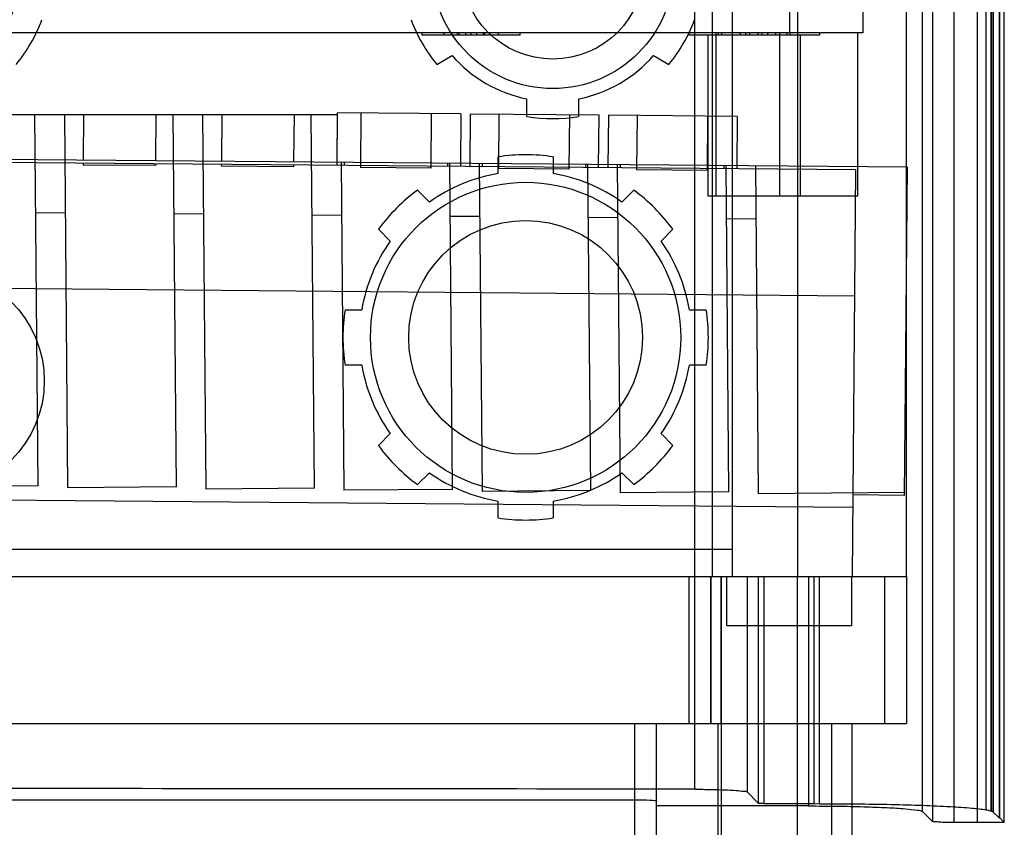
# Model space of a CAD drawing. Header units: millimetres. Extents: x 26 to 199, y 39 to 272.
# Tile 16 of 29: x 108 to 199, y 124 to 199. Entities that reach past the tile are written whole.
import ezdxf

# ---------------------------------------------------------------- set-up
doc = ezdxf.new("R2010")
doc.units = ezdxf.units.MM
doc.header["$LTSCALE"] = 20.161232
doc.layers.get('0').update_dxf_attribs({"linetype": 'CONTINUOUS'})

msp = doc.modelspace()

# ---------------------------------------------------------------- linework, layer by layer
at = {"color": 7, "linetype": 'Continuous'}
for p, q in [((192.269, 271.804), (192.269, 124.886)), ((194.266, 124.787), (194.266, 271.904)), ((196.381, 271.904), (196.381, 124.787)), ((198.877, 124.793), (198.877, 271.897)), ((191.37, 125.785), (191.37, 270.905)), ((197.223, 125.955), (197.223, 270.736)), ((197.664, 125.848), (197.664, 270.842)), ((197.7, 270.838), (197.7, 125.853)), ((197.866, 270.937), (197.866, 125.753)), ((198.415, 271.486), (198.415, 125.204)), ((198.466, 125.205), (198.466, 271.485)), ((170.424, 127.842), (170.424, 268.848)), ((172.017, 263.902), (172.017, 147.402)), ((189.874, 147.402), (189.874, 263.902)), ((179.169, 197.402), (179.169, 259.902)), ((179.874, 248.902), (179.874, 147.402)), ((185.874, 248.402), (185.874, 197.402)), ((173.874, 237.902), (173.874, 147.402)), ((185.874, 197.402), (38.874, 197.402)), ((145.374, 197.202), (145.374, 197.402)), ((147.374, 197.202), (147.374, 197.402)), ((148.124, 197.202), (148.124, 197.402)), ((148.624, 197.202), (148.624, 197.402)), ((148.749, 197.202), (148.749, 197.402)), ((149.374, 197.202), (149.374, 197.402)), ((149.874, 197.202), (149.874, 197.402)), ((150.374, 197.202), (150.374, 197.402)), ((150.999, 197.202), (150.999, 197.402)), ((151.124, 197.202), (151.124, 197.402)), ((151.624, 197.202), (151.624, 197.402)), ((152.374, 197.202), (152.374, 197.402)), ((154.374, 197.202), (154.374, 197.402)), ((169.874, 197.402), (169.874, 197.202)), ((172.35, 197.402), (172.35, 182.402)), ((172.574, 197.402), (172.574, 197.202)), ((172.874, 197.402), (172.874, 197.202)), ((174.624, 197.202), (174.624, 197.402)), ((175.124, 197.202), (175.124, 197.402)), ((175.499, 197.202), (175.499, 197.402)), ((176.249, 197.202), (176.249, 197.402)), ((176.624, 197.202), (176.624, 197.402)), ((177.124, 197.202), (177.124, 197.402)), ((177.874, 197.202), (177.874, 197.402)), ((178.224, 197.402), (178.224, 182.402)), ((178.874, 197.402), (178.874, 197.202)), ((179.174, 197.402), (179.174, 197.202)), ((181.874, 197.402), (181.874, 197.202)), ((185.416, 182.402), (185.416, 197.402)), ((154.374, 197.202), (145.374, 197.202)), ((181.874, 197.202), (169.874, 197.202)), ((171.624, 197.202), (171.624, 182.402)), ((180.124, 197.202), (180.124, 182.402)), ((146.717, 194.507), (148.116, 195.315)), ((166.633, 195.315), (168.031, 194.507)), ((154.999, 189.726), (154.999, 191.34)), ((159.749, 191.34), (159.749, 189.726)), ((97.642, 189.902), (137.542, 189.902)), ((110.068, 155.757), (109.77, 189.902)), ((112.468, 189.902), (112.768, 155.559)), ((114.24, 189.902), (114.204, 185.737)), ((120.88, 185.679), (120.917, 189.902)), ((122.767, 155.646), (122.468, 189.902)), ((125.166, 189.902), (125.467, 155.448)), ((126.94, 189.902), (126.903, 185.626)), ((133.579, 185.568), (133.617, 189.902)), ((135.467, 155.535), (135.167, 189.902)), ((137.542, 189.902), (137.503, 185.534)), ((137.559, 190.051), (137.517, 185.251)), ((148.928, 189.951), (137.559, 190.051)), ((139.725, 190.032), (139.682, 185.032)), ((146.181, 184.975), (146.225, 189.975)), ((148.928, 189.951), (148.886, 185.152)), ((149.788, 189.944), (149.746, 185.144)), ((161.627, 189.841), (149.788, 189.944)), ((152.424, 189.921), (152.381, 184.921)), ((158.88, 184.864), (158.924, 189.864)), ((161.585, 185.041), (161.627, 189.841)), ((162.487, 189.833), (162.445, 185.033)), ((174.326, 189.73), (162.487, 189.833)), ((165.123, 189.81), (165.08, 184.81)), ((171.579, 184.754), (171.623, 189.753)), ((174.326, 189.73), (174.284, 184.93)), ((39.946, 186.102), (185.24, 184.834)), ((59.454, 186.215), (189.942, 185.076)), ((152.334, 184.461), (152.334, 186.005)), ((157.414, 186.005), (157.414, 184.461)), ((114.201, 185.454), (114.2, 185.254)), ((120.876, 185.196), (114.2, 185.254)), ((120.876, 185.196), (120.877, 185.396)), ((126.901, 185.343), (126.899, 185.143)), ((133.575, 185.085), (126.899, 185.143)), ((133.575, 185.085), (133.576, 185.285)), ((137.903, 185.53), (138.167, 155.337)), ((138.209, 185.245), (138.211, 185.528)), ((146.181, 184.975), (139.682, 185.032)), ((147.723, 185.162), (147.726, 185.445)), ((148.166, 155.425), (147.904, 185.443)), ((150.603, 185.419), (150.866, 155.227)), ((150.908, 185.134), (150.91, 185.417)), ((158.88, 184.864), (152.381, 184.921)), ((160.423, 185.051), (160.425, 185.334)), ((160.866, 155.314), (160.604, 185.332)), ((163.302, 185.309), (163.566, 155.116)), ((163.607, 185.023), (163.61, 185.306)), ((171.579, 184.754), (165.08, 184.81)), ((173.122, 184.94), (173.124, 185.223)), ((173.565, 155.203), (173.303, 185.221)), ((176.002, 185.198), (176.265, 155.005)), ((184.913, 147.402), (185.24, 184.834)), ((189.942, 185.076), (189.679, 154.866)), ((146.022, 181.847), (144.93, 182.938)), ((164.818, 182.938), (163.726, 181.847)), ((185.416, 182.402), (171.624, 182.402)), ((112.547, 180.838), (109.849, 180.862)), ((125.247, 180.728), (122.548, 180.751)), ((137.946, 180.617), (135.248, 180.64)), ((150.646, 180.506), (147.947, 180.529)), ((163.345, 180.395), (160.647, 180.419)), ((176.045, 180.284), (173.346, 180.308)), ((141.338, 179.346), (142.43, 178.255)), ((167.318, 178.255), (168.41, 179.346)), ((185.139, 173.205), (39.844, 174.473)), ((138.272, 171.942), (139.815, 171.942)), ((169.933, 171.942), (171.477, 171.942)), ((139.815, 166.862), (138.272, 166.862)), ((171.477, 166.862), (169.933, 166.862)), ((142.43, 160.55), (141.338, 159.459)), ((168.41, 159.459), (167.318, 160.55)), ((144.93, 155.866), (146.022, 156.958)), ((163.726, 156.958), (164.818, 155.866)), ((110.068, 155.757), (100.068, 155.67)), ((184.969, 153.743), (39.674, 155.011)), ((122.767, 155.646), (112.768, 155.559)), ((135.467, 155.535), (125.467, 155.448)), ((148.166, 155.425), (138.167, 155.337)), ((160.866, 155.314), (150.866, 155.227)), ((173.565, 155.203), (163.566, 155.116)), ((189.681, 155.122), (176.265, 155.005)), ((189.679, 154.866), (184.979, 154.907)), ((152.334, 152.8), (152.334, 154.343)), ((157.414, 154.343), (157.414, 152.8)), ((173.874, 149.902), (50.874, 149.902)), ((34.874, 147.402), (189.874, 147.402)), ((169.874, 147.402), (169.874, 133.902)), ((171.874, 147.402), (171.874, 133.902)), ((171.943, 133.902), (171.943, 147.402)), ((172.823, 147.402), (172.823, 133.902)), ((172.874, 38.902), (172.874, 147.402)), ((173.374, 142.902), (173.374, 147.402)), ((175.224, 147.402), (175.224, 127.594)), ((176.271, 126.548), (176.271, 147.402)), ((176.77, 147.402), (176.77, 126.523)), ((179.874, 50.902), (179.874, 147.402)), ((180.884, 147.402), (180.884, 126.306)), ((181.359, 147.402), (181.359, 126.523)), ((181.883, 126.516), (181.883, 147.402)), ((184.874, 142.902), (184.874, 147.402)), ((187.874, 147.402), (187.874, 133.902)), ((189.874, 147.402), (189.874, 133.902)), ((173.374, 142.902), (184.874, 142.902)), ((34.874, 133.902), (189.874, 133.902)), ((164.874, 133.902), (164.874, 50.902)), ((166.874, 133.902), (166.874, 50.902)), ((166.893, 126.306), (166.893, 133.902)), ((172.56, 50.902), (172.56, 133.902)), ((182.979, 133.902), (182.979, 50.902)), ((184.874, 133.902), (184.874, 38.902)), ((164.874, 126.855), (59.874, 126.855)), ((175.224, 127.594), (176.271, 126.548)), ((180.884, 126.306), (166.893, 126.306)), ((176.77, 126.523), (181.359, 126.523)), ((181.359, 126.523), (181.883, 126.516)), ((197.7, 125.853), (197.664, 125.848)), ((192.269, 124.886), (191.37, 125.785)), ((197.866, 125.753), (198.415, 125.204)), ((198.415, 125.204), (198.466, 125.205)), ((198.466, 125.205), (198.877, 124.793)), ((196.381, 124.787), (194.266, 124.787))]:
    msp.add_line(p, q, dxfattribs=at)
for centre, radius in [((97.374, 203.402), 11.113), ((157.374, 203.402), 11.113), ((157.374, 203.402), 8.407), ((154.874, 169.402), 14.262), ((154.874, 169.402), 10.751), ((100.374, 165.402), 10.25)]:
    msp.add_circle(centre, radius, dxfattribs=at)
for centre, radius, start, end in [((97.374, 203.402), 13.881, 320.14887, 339.85113), ((157.374, 203.402), 13.881, 200.14887, 219.85113), ((157.374, 203.402), 13.881, 320.14887, 339.85113), ((157.374, 203.402), 12.294, 221.13853, 258.86147), ((157.374, 203.402), 12.294, 281.13853, 318.86147), ((157.374, 203.402), 13.881, 260.14887, 279.85113), ((154.874, 169.402), 16.796, 81.30186, 98.69814), ((154.874, 169.402), 15.272, 99.57393, 125.42607), ((154.874, 169.402), 15.272, 54.57393, 80.42607), ((154.874, 169.402), 16.796, 126.30186, 143.69814), ((154.874, 169.402), 16.796, 36.30186, 53.69814), ((154.874, 169.402), 15.272, 144.57393, 170.42607), ((154.874, 169.402), 15.272, 9.57393, 35.42607), ((154.874, 169.402), 16.796, 171.30186, 188.69814), ((154.874, 169.402), 16.796, 351.30186, 8.69814), ((154.874, 169.402), 15.272, 189.57393, 215.42607), ((154.874, 169.402), 15.272, 324.57393, 350.42607), ((154.874, 169.402), 16.796, 216.30186, 233.69814), ((154.874, 169.402), 16.796, 306.30186, 323.69814), ((154.874, 169.402), 15.272, 234.57393, 260.42607), ((154.874, 169.402), 15.272, 279.57393, 305.42607), ((154.874, 169.402), 16.796, 261.30186, 278.69814), ((112.374, -28514.217), 28642.117, 89.8838779, 90.1161224)]:
    msp.add_arc(centre, radius, start, end, dxfattribs=at)
for centre, major_axis, start_param, end_param in [((164.874, 126.751), (2, 0), 0, 1.570796), ((172.874, 126.331), (6, 0), -3.141593, -3.062211)]:
    msp.add_ellipse(centre, major_axis=major_axis, ratio=0.052408, start_param=start_param, end_param=end_param, dxfattribs=at)
for points, knots in [([(170.423, 127.842), (170.908, 127.841), (171.829, 127.834), (173.09, 127.793), (174.127, 127.766), (174.773, 127.665), (175.152, 127.666), (175.224, 127.594)], [0, 0, 0, 0, 0.301896, 0.572706, 0.790341, 0.936752, 1, 1, 1, 1]), ([(176.77, 126.523), (176.689, 126.523), (176.542, 126.518), (176.389, 126.544), (176.287, 126.529), (176.271, 126.548)], [0, 0, 0, 0, 0.486853, 0.850118, 1, 1, 1, 1]), ([(180.884, 126.306), (181.76, 126.306), (183.455, 126.295), (185.868, 126.25), (187.95, 126.162), (189.62, 126.093), (190.657, 125.927), (191.254, 125.901), (191.37, 125.785)], [0, 0, 0, 0, 0.249766, 0.483791, 0.68717, 0.846993, 0.953257, 1, 1, 1, 1]), ([(181.883, 126.516), (183.007, 126.518), (185.207, 126.509), (188.386, 126.461), (191.275, 126.38), (193.744, 126.272), (195.68, 126.141), (196.78, 126.028), (197.223, 125.955)], [0, 0, 0, 0, 0.219568, 0.429719, 0.621, 0.784108, 0.912443, 1, 1, 1, 1]), ([(197.223, 125.955), (197.285, 125.944), (197.401, 125.924), (197.56, 125.89), (197.657, 125.865), (197.7, 125.853)], [0, 0, 0, 0, 0.389204, 0.722579, 1, 1, 1, 1]), ([(197.664, 125.848), (197.695, 125.839), (197.749, 125.82), (197.817, 125.79), (197.853, 125.766), (197.866, 125.753)], [0, 0, 0, 0, 0.427937, 0.759214, 1, 1, 1, 1]), ([(194.266, 124.787), (194.017, 124.787), (193.562, 124.796), (192.944, 124.798), (192.552, 124.858), (192.313, 124.842), (192.269, 124.886)], [0, 0, 0, 0, 0.372926, 0.687815, 0.906589, 1, 1, 1, 1]), ([(198.877, 124.793), (198.864, 124.793), (198.835, 124.792), (198.787, 124.792), (198.732, 124.791), (198.672, 124.791), (198.606, 124.79), (198.535, 124.79), (198.458, 124.79), (198.374, 124.789), (198.283, 124.789), (198.185, 124.789), (198.078, 124.788), (197.962, 124.788), (197.836, 124.788), (197.7, 124.788), (197.553, 124.787), (197.393, 124.787), (197.22, 124.787), (197.033, 124.787), (196.83, 124.787), (196.611, 124.787), (196.459, 124.787), (196.381, 124.787)], [0, 0, 0, 0, 0.015454, 0.035418, 0.057476, 0.081549, 0.107736, 0.136179, 0.167044, 0.200545, 0.236886, 0.276294, 0.319018, 0.365332, 0.41553, 0.469932, 0.528882, 0.592747, 0.66192, 0.736812, 0.817847, 0.905441, 1, 1, 1, 1])]:
    msp.add_open_spline(points, degree=3, knots=knots, dxfattribs=at)

doc.saveas('drawing.dxf')
